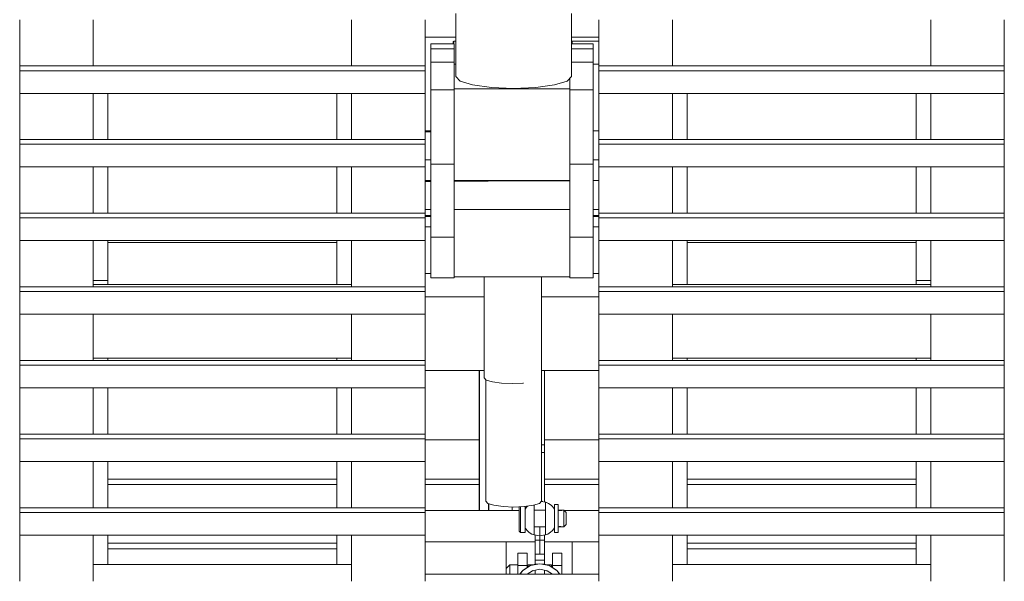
# Model space of a CAD drawing. Header units: millimetres. Extents: x 53746 to 116821, y -810352 to -765802.
# Tile 31 of 256: x 67689 to 68538, y -790064 to -789579. Entities that reach past the tile are written whole.
import ezdxf

# ---------------------------------------------------------------- set-up
doc = ezdxf.new("R2010")
doc.units = ezdxf.units.MM
doc.header["$MEASUREMENT"] = 0
doc.linetypes.add('DGN Style 2', pattern=[1526.188139, 1017.458759, -508.72938])
doc.linetypes.add('DGN Style 4', pattern=[2290.351719, 1144.460571, -572.230286, 1.430576, -572.230286])
for name, color, linetype, lineweight in [('Main Cradle', 7, 'Continuous', 0), ('Main Cradle Rails', 7, 'Continuous', 0), ('Main Cradle Tower', 7, 'Continuous', 0)]:
    doc.layers.add(name, color=color, linetype=linetype, lineweight=lineweight)

# ---------------------------------------------------------------- blocks, each defined once
blk = doc.blocks.new('*U57')
at = {"layer": 'Main Cradle', "color": 7, "linetype": 'Continuous', "lineweight": 0}
for p, q in [((-17244.09, -1865.02), (-17197.48, -1865.02)), ((-17141.14, -1865.02), (-17094.2, -1865.02))]:
    blk.add_line(p, q, dxfattribs=at)
at = {"layer": 'Main Cradle Rails', "color": 7, "linetype": 'Continuous', "lineweight": 0}
for p, q in [((-17517.62, -1899.02), (-17320.15, -1899.02)), ((-17244.09, -1899.02), (-17197.44, -1899.02)), ((-17141.14, -1899.02), (-17094.14, -1899.02)), ((-17018.09, -1899.02), (-16820.67, -1899.02)), ((-17517.62, -1903.63), (-17320.15, -1903.63)), ((-17244.09, -1903.63), (-17197.44, -1903.63)), ((-17141.14, -1903.63), (-17094.14, -1903.63)), ((-17018.09, -1903.63), (-16820.67, -1903.63)), ((-17517.62, -1954.02), (-17320.15, -1954.02)), ((-17517.62, -1959.02), (-17320.15, -1959.02)), ((-17018.09, -1954.02), (-16820.67, -1954.02)), ((-17018.09, -1959.02), (-16820.67, -1959.02))]:
    blk.add_line(p, q, dxfattribs=at)
at = {"layer": 'Main Cradle Tower', "color": 7, "linetype": 'Continuous', "lineweight": 0}
for p, q in [((-17593.68, -1542.23), (-17593.68, -1502.46)), ((-17530.18, -1502.46), (-17530.18, -1542.23)), ((-17307.64, -1502.46), (-17307.64, -1542.23)), ((-17244.09, -1502.46), (-17244.09, -1517.57)), ((-17030.64, -1502.46), (-17030.64, -1542.23)), ((-16808.11, -1502.46), (-16808.11, -1542.23)), ((-16744.61, -1542.23), (-16744.61, -1502.46)), ((-16744.61, -1542.23), (-16744.61, -1502.46)), ((-17244.09, -1517.57), (-17217.71, -1517.57)), ((-17117.71, -1517.57), (-17094.14, -1517.57)), ((-17219.09, -1523.27), (-17239.09, -1523.27)), ((-17239.09, -1527.55), (-17219.09, -1527.55)), ((-17117.71, -1523.27), (-17099.14, -1523.27)), ((-17099.14, -1527.55), (-17117.71, -1527.55)), ((-17117.37, -1521.02), (-17094.14, -1521.02)), ((-17593.68, -1542.23), (-17593.68, -1546.46)), ((-17244.09, -1542.23), (-17593.68, -1542.23)), ((-17244.09, -1542.23), (-17244.09, -1546.46)), ((-17239.09, -1539.06), (-17219.09, -1539.06)), ((-17217.71, -1540.76), (-17219.09, -1540.74)), ((-17099.14, -1539.06), (-17117.71, -1539.06)), ((-17099.14, -1540.74), (-17094.14, -1540.74)), ((-17094.2, -1542.23), (-17094.2, -1546.46)), ((-16744.61, -1542.23), (-17094.2, -1542.23)), ((-16744.61, -1542.23), (-16744.61, -1546.46)), ((-17244.09, -1546.46), (-17593.68, -1546.46)), ((-17119.14, -1561.99), (-17119.14, -1552.93)), ((-16744.61, -1546.46), (-17094.2, -1546.46)), ((-17167.71, -1561.99), (-17119.14, -1561.99)), ((-17593.68, -1605.77), (-17593.68, -1566.01)), ((-17244.09, -1566.01), (-17593.68, -1566.01)), ((-17530.18, -1566.01), (-17530.18, -1605.77)), ((-17517.62, -1566.01), (-17517.62, -1605.77)), ((-17320.15, -1605.77), (-17320.15, -1566.01)), ((-17307.64, -1566.01), (-17307.64, -1605.77)), ((-17239.09, -1563.05), (-17219.09, -1563.05)), ((-17099.14, -1563.05), (-17119.14, -1563.05)), ((-16744.61, -1566.01), (-17094.2, -1566.01)), ((-17030.64, -1566.01), (-17030.64, -1605.77)), ((-17018.09, -1566.01), (-17018.09, -1605.77)), ((-16820.67, -1605.77), (-16820.67, -1566.01)), ((-16808.11, -1566.01), (-16808.11, -1605.77)), ((-16744.61, -1605.77), (-16744.61, -1566.01)), ((-16744.61, -1605.77), (-16744.61, -1566.01)), ((-17244.14, -1598.35), (-17239.09, -1598.35)), ((-17239.09, -1599.17), (-17244.14, -1599.19)), ((-17244.14, -1599.19), (-17239.09, -1599.17)), ((-17099.14, -1598.35), (-17094.14, -1598.35)), ((-17094.14, -1598.49), (-17099.14, -1598.51)), ((-17593.68, -1605.77), (-17593.68, -1610.01)), ((-17244.09, -1605.77), (-17593.68, -1605.77)), ((-17244.09, -1610.01), (-17593.68, -1610.01)), ((-17244.09, -1605.77), (-17244.09, -1610.01)), ((-17094.2, -1605.77), (-17094.2, -1610.01)), ((-16744.61, -1605.77), (-17094.2, -1605.77)), ((-16744.61, -1610.01), (-17094.2, -1610.01)), ((-16744.61, -1605.77), (-16744.61, -1610.01)), ((-17593.68, -1669.31), (-17593.68, -1629.55)), ((-17244.09, -1629.55), (-17593.68, -1629.55)), ((-17530.18, -1629.55), (-17530.18, -1669.31)), ((-17517.62, -1629.55), (-17517.62, -1669.31)), ((-17320.15, -1669.31), (-17320.15, -1629.55)), ((-17307.64, -1629.55), (-17307.64, -1669.31)), ((-17239.09, -1623.35), (-17244.09, -1623.35)), ((-17239.09, -1627.22), (-17219.09, -1627.22)), ((-17099.14, -1627.22), (-17119.14, -1627.22)), ((-17094.2, -1623.35), (-17099.14, -1623.35)), ((-16744.61, -1629.55), (-17094.2, -1629.55)), ((-17030.64, -1629.55), (-17030.64, -1669.31)), ((-17018.09, -1629.55), (-17018.09, -1669.31)), ((-16820.67, -1669.31), (-16820.67, -1629.55)), ((-16808.11, -1629.55), (-16808.11, -1669.31)), ((-16744.61, -1669.31), (-16744.61, -1629.55)), ((-16744.61, -1669.31), (-16744.61, -1629.55)), ((-17244.14, -1641.16), (-17239.09, -1641.16)), ((-17239.09, -1641.98), (-17244.14, -1642)), ((-17244.14, -1642), (-17239.09, -1641.98)), ((-17219.09, -1641.16), (-17119.14, -1641.16)), ((-17119.14, -1641.41), (-17219.09, -1641.88)), ((-17219.09, -1641.88), (-17189.77, -1641.75)), ((-17099.14, -1641.16), (-17094.14, -1641.16)), ((-17094.14, -1641.3), (-17099.14, -1641.32)), ((-17530.18, -1655.2), (-17530.18, -1655.2)), ((-17307.64, -1655.2), (-17307.64, -1655.2)), ((-17030.64, -1655.2), (-17030.64, -1655.2)), ((-16808.11, -1655.2), (-16808.11, -1655.2)), ((-17593.68, -1669.31), (-17593.68, -1673.55)), ((-17244.09, -1669.31), (-17593.68, -1669.31)), ((-17239.09, -1666.16), (-17244.14, -1666.16)), ((-17244.09, -1669.31), (-17244.09, -1673.55)), ((-17239.09, -1671.35), (-17244.09, -1671.35)), ((-17244.09, -1672.4), (-17239.09, -1672.4)), ((-17119.14, -1666.16), (-17219.09, -1666.16)), ((-17094.14, -1666.15), (-17099.14, -1666.15)), ((-17094.2, -1671.35), (-17099.14, -1671.35)), ((-17099.14, -1672.4), (-17094.2, -1672.4)), ((-17094.2, -1669.31), (-17094.2, -1673.55)), ((-16744.61, -1669.31), (-17094.2, -1669.31)), ((-16744.61, -1669.31), (-16744.61, -1673.55)), ((-17244.09, -1673.55), (-17593.68, -1673.55)), ((-16744.61, -1673.55), (-17094.2, -1673.55)), ((-17244.09, -1681.33), (-17239.09, -1681.33)), ((-17099.14, -1681.33), (-17094.2, -1681.33)), ((-17593.68, -1732.86), (-17593.68, -1693.1)), ((-17244.09, -1693.1), (-17593.68, -1693.1)), ((-17530.18, -1693.1), (-17530.18, -1732.86)), ((-17517.62, -1693.1), (-17517.62, -1694.71)), ((-17517.62, -1694.71), (-17320.15, -1694.71)), ((-17517.62, -1727.5), (-17517.62, -1694.71)), ((-17517.62, -1694.71), (-17517.62, -1694.71)), ((-17320.15, -1694.71), (-17320.15, -1693.1)), ((-17320.15, -1694.71), (-17320.15, -1730.99)), ((-17307.64, -1693.1), (-17307.64, -1732.86)), ((-17239.09, -1690.12), (-17219.09, -1690.12)), ((-17099.14, -1690.12), (-17119.14, -1690.12)), ((-16744.61, -1693.1), (-17094.2, -1693.1)), ((-17030.64, -1693.1), (-17030.64, -1732.86)), ((-17018.09, -1693.1), (-17018.09, -1694.71)), ((-17018.09, -1694.71), (-16820.67, -1694.71)), ((-17018.09, -1730.99), (-17018.09, -1694.71)), ((-17018.09, -1694.71), (-17018.09, -1694.71)), ((-16820.67, -1694.71), (-16820.67, -1693.1)), ((-16820.67, -1694.71), (-16820.67, -1727.5)), ((-16820.67, -1694.71), (-16820.67, -1694.71)), ((-16808.11, -1693.1), (-16808.11, -1732.86)), ((-16744.61, -1710.46), (-16744.61, -1693.1)), ((-16744.61, -1732.86), (-16744.61, -1693.1)), ((-17593.68, -1722.5), (-17593.68, -1710.46)), ((-17530.18, -1709.48), (-17530.18, -1709.48)), ((-17307.64, -1709.48), (-17307.64, -1709.48)), ((-17030.64, -1709.48), (-17030.64, -1709.48)), ((-16808.11, -1709.48), (-16808.11, -1709.48)), ((-16744.61, -1732.86), (-16744.61, -1710.46)), ((-17239.09, -1721.33), (-17244.14, -1721.33)), ((-17244.09, -1731.05), (-17244.09, -1721.33)), ((-17094.14, -1721.33), (-17099.14, -1721.33)), ((-17517.62, -1727.5), (-17530.18, -1727.5)), ((-17307.64, -1730.99), (-17530.18, -1730.99)), ((-17517.62, -1730.99), (-17517.62, -1727.5)), ((-17244.09, -1732.86), (-17244.09, -1731.05)), ((-17239.09, -1725.28), (-17219.09, -1725.28)), ((-17219.09, -1724.23), (-17119.14, -1724.23)), ((-17099.14, -1725.28), (-17119.14, -1725.28)), ((-17030.64, -1730.99), (-16808.11, -1730.99)), ((-16820.67, -1730.99), (-16820.67, -1727.5)), ((-16808.11, -1727.5), (-16820.67, -1727.5)), ((-17593.68, -1732.86), (-17593.68, -1737.09)), ((-17244.09, -1732.86), (-17593.68, -1732.86)), ((-17244.09, -1737.09), (-17593.68, -1737.09)), ((-17244.09, -1732.86), (-17244.09, -1737.09)), ((-17094.2, -1732.86), (-17094.2, -1737.09)), ((-16744.61, -1732.86), (-17094.2, -1732.86)), ((-16744.61, -1737.09), (-17094.2, -1737.09)), ((-16744.61, -1732.86), (-16744.61, -1737.09)), ((-17244.09, -1741.54), (-17193.12, -1741.54)), ((-17143.71, -1741.54), (-17094.2, -1741.54)), ((-17593.68, -1796.4), (-17593.68, -1756.64)), ((-17244.09, -1756.64), (-17593.68, -1756.64)), ((-17530.18, -1756.64), (-17530.18, -1796.4)), ((-17307.64, -1756.64), (-17307.64, -1796.4)), ((-17244.09, -1756.64), (-17244.09, -1796.4)), ((-16744.61, -1756.64), (-17094.2, -1756.64)), ((-17030.64, -1756.64), (-17030.64, -1796.4)), ((-16808.11, -1756.64), (-16808.11, -1796.4)), ((-16744.61, -1796.4), (-16744.61, -1756.64)), ((-16744.61, -1796.4), (-16744.61, -1756.64)), ((-17593.68, -1796.4), (-17593.68, -1800.64)), ((-17244.09, -1796.4), (-17593.68, -1796.4)), ((-17307.64, -1794.49), (-17530.18, -1794.49)), ((-17517.62, -1796.4), (-17517.62, -1794.49)), ((-17320.15, -1796.4), (-17320.15, -1794.49)), ((-17244.09, -1796.4), (-17244.09, -1800.64)), ((-17094.2, -1796.4), (-17094.2, -1800.64)), ((-16744.61, -1796.4), (-17094.2, -1796.4)), ((-17030.64, -1794.49), (-16808.11, -1794.49)), ((-17018.09, -1794.49), (-17018.09, -1796.4)), ((-16820.67, -1796.4), (-16820.67, -1794.49)), ((-16744.61, -1796.4), (-16744.61, -1800.64)), ((-17244.09, -1800.64), (-17593.68, -1800.64)), ((-17244.09, -1805.04), (-17193.12, -1805.04)), ((-17197.42, -1925.87), (-17197.54, -1805.04)), ((-17197.14, -1925.87), (-17197.13, -1805.04)), ((-17143.71, -1805.04), (-17094.2, -1805.04)), ((-17141.13, -1805.04), (-17141.14, -1918.57)), ((-16744.61, -1800.64), (-17094.2, -1800.64)), ((-17159.16, -1816), (-17159.17, -1816)), ((-17593.68, -1859.95), (-17593.68, -1820.18)), ((-17244.09, -1820.18), (-17593.68, -1820.18)), ((-17530.18, -1820.18), (-17530.18, -1859.95)), ((-17320.15, -1859.95), (-17320.15, -1820.18)), ((-17307.64, -1820.18), (-17307.64, -1859.95)), ((-17244.09, -1820.18), (-17244.09, -1859.95)), ((-16744.61, -1820.18), (-17094.2, -1820.18)), ((-17030.64, -1820.18), (-17030.64, -1859.95)), ((-17018.09, -1820.18), (-17018.09, -1859.95)), ((-16808.11, -1820.18), (-16808.11, -1859.95)), ((-16744.61, -1859.95), (-16744.61, -1820.18)), ((-16744.61, -1859.95), (-16744.61, -1820.18)), ((-17593.68, -1859.95), (-17593.68, -1864.18)), ((-17244.09, -1859.95), (-17593.68, -1859.95)), ((-17244.09, -1864.18), (-17593.68, -1864.18)), ((-17244.09, -1859.95), (-17244.09, -1864.18)), ((-17094.2, -1859.95), (-17094.2, -1864.18)), ((-16744.61, -1859.95), (-17094.2, -1859.95)), ((-16744.61, -1864.18), (-17094.2, -1864.18)), ((-16744.61, -1859.95), (-16744.61, -1864.18)), ((-17143.71, -1875.77), (-17141.14, -1875.77)), ((-17593.68, -1923.49), (-17593.68, -1883.73)), ((-17244.09, -1883.73), (-17593.68, -1883.73)), ((-17530.18, -1883.73), (-17530.18, -1923.49)), ((-17320.15, -1923.49), (-17320.15, -1883.73)), ((-17307.64, -1883.73), (-17307.64, -1923.49)), ((-17244.09, -1883.73), (-17244.09, -1895.53)), ((-16744.61, -1883.73), (-17094.2, -1883.73)), ((-17030.64, -1883.73), (-17030.64, -1923.49)), ((-17018.09, -1883.73), (-17018.09, -1923.49)), ((-16808.11, -1883.73), (-16808.11, -1923.49)), ((-16744.61, -1923.49), (-16744.61, -1883.73)), ((-16744.61, -1923.49), (-16744.61, -1883.73)), ((-17530.18, -1897.71), (-17530.18, -1897.71)), ((-17307.64, -1897.71), (-17307.64, -1897.71)), ((-17244.09, -1895.53), (-17244.09, -1923.49)), ((-17030.64, -1897.71), (-17030.64, -1897.71)), ((-16808.11, -1897.71), (-16808.11, -1897.71)), ((-17142.66, -1918.3), (-17143.71, -1917.7)), ((-17142.68, -1918.3), (-17143.71, -1917.71)), ((-17593.68, -1923.49), (-17593.68, -1927.73)), ((-17244.09, -1923.49), (-17593.68, -1923.49)), ((-17244.09, -1923.49), (-17244.09, -1927.73)), ((-17244.09, -1925.87), (-17162.85, -1925.87)), ((-17189.3, -1925.87), (-17189.3, -1920)), ((-17189.18, -1925.87), (-17189.18, -1920.04)), ((-17157.01, -1923.72), (-17157.85, -1924.21)), ((-17157.01, -1923.73), (-17157.85, -1924.21)), ((-17132.44, -1924.21), (-17133.41, -1923.65)), ((-17132.44, -1924.21), (-17133.4, -1923.66)), ((-17124.2, -1925.87), (-17094.2, -1925.87)), ((-17094.2, -1923.49), (-17094.2, -1927.73)), ((-16744.61, -1923.49), (-17094.2, -1923.49)), ((-16744.61, -1923.49), (-16744.61, -1927.73)), ((-17244.09, -1927.73), (-17593.68, -1927.73)), ((-16744.61, -1927.73), (-17094.2, -1927.73)), ((-17157.85, -1941.55), (-17156.93, -1942.07)), ((-17133.37, -1942.08), (-17132.44, -1941.55)), ((-17593.68, -1987.04), (-17593.68, -1947.27)), ((-17244.09, -1947.27), (-17593.68, -1947.27)), ((-17530.18, -1947.27), (-17530.18, -1987.04)), ((-17517.62, -1972.66), (-17517.62, -1947.27)), ((-17320.15, -1972.66), (-17320.15, -1947.27)), ((-17307.64, -1947.27), (-17307.64, -1987.04)), ((-17244.09, -1947.27), (-17244.09, -1952.88)), ((-17149.14, -1947.19), (-17149.14, -1951.52)), ((-17141.14, -1951.52), (-17149.14, -1951.52)), ((-17141.14, -1947.19), (-17141.14, -1951.52)), ((-17141.14, -1951.52), (-17141.14, -1957.9)), ((-16744.61, -1947.27), (-17094.2, -1947.27)), ((-17030.64, -1947.27), (-17030.64, -1987.04)), ((-17018.09, -1947.27), (-17018.09, -1972.66)), ((-16820.67, -1947.27), (-16820.67, -1972.66)), ((-16808.11, -1947.27), (-16808.11, -1987.04)), ((-16744.61, -1960.83), (-16744.61, -1947.27)), ((-16744.61, -1987.04), (-16744.61, -1947.27)), ((-17244.09, -1952.88), (-17244.09, -1980.99)), ((-17174.14, -1952.88), (-17244.09, -1952.88)), ((-17174.14, -1975.88), (-17174.14, -1952.88)), ((-17174.14, -1952.88), (-17149.14, -1952.88)), ((-17141.14, -1952.88), (-17117.14, -1952.88)), ((-17117.14, -1952.88), (-17117.14, -1980.99)), ((-17094.14, -1952.88), (-17117.14, -1952.88)), ((-17530.18, -1969.47), (-17530.18, -1969.47)), ((-17307.64, -1969.47), (-17307.64, -1969.47)), ((-17164.14, -1962.88), (-17164.14, -1973.41)), ((-17164.14, -1962.88), (-17156.14, -1962.88)), ((-17156.14, -1973.41), (-17156.14, -1962.88)), ((-17149.14, -1962.16), (-17149.14, -1963.65)), ((-17149.14, -1963.65), (-17149.14, -1964.03)), ((-17141.14, -1963.65), (-17149.14, -1963.65)), ((-17149.14, -1968.65), (-17149.14, -1972.26)), ((-17141.14, -1968.65), (-17149.14, -1968.65)), ((-17141.14, -1963.65), (-17141.14, -1964.03)), ((-17141.14, -1968.65), (-17141.14, -1972.26)), ((-17134.14, -1973.41), (-17134.14, -1962.88)), ((-17126.14, -1962.88), (-17134.14, -1962.88)), ((-17126.14, -1962.88), (-17126.14, -1973.41)), ((-17030.64, -1969.47), (-17030.64, -1969.47)), ((-16808.11, -1969.47), (-16808.11, -1969.47)), ((-17307.64, -1972.66), (-17530.18, -1972.66)), ((-17156.14, -1973.41), (-17164.14, -1973.41)), ((-17164.14, -1974.09), (-17164.14, -1973.41)), ((-17164.14, -1974.09), (-17164.14, -1974.4)), ((-17164.14, -1975.6), (-17164.14, -1974.4)), ((-17164.14, -1978.74), (-17164.14, -1977.8)), ((-17156.14, -1973.41), (-17156.14, -1975.37)), ((-17151.34, -1977.91), (-17151.35, -1977.91)), ((-17151.34, -1977.91), (-17151.34, -1977.91)), ((-17149.14, -1977.47), (-17149.14, -1980.99)), ((-17145.14, -1971.88), (-17137.11, -1973.48)), ((-17145.14, -1971.88), (-17141.14, -1972.26)), ((-17138.94, -1977.91), (-17145.14, -1976.68)), ((-17137.11, -1973.48), (-17141.14, -1972.26)), ((-17141.14, -1977.47), (-17141.14, -1980.99)), ((-17138.95, -1977.91), (-17138.94, -1977.91)), ((-17138.94, -1977.91), (-17138.94, -1977.91)), ((-17126.14, -1973.41), (-17134.14, -1973.41)), ((-17134.14, -1973.41), (-17134.14, -1975.37)), ((-17030.64, -1972.66), (-16808.11, -1972.66)), ((-17244.09, -1980.99), (-17244.09, -1987.04)), ((-17244.09, -1980.99), (-17094.14, -1980.99)), ((-17174.14, -1980.99), (-17174.14, -1980.86)), ((-17164.14, -1978.74), (-17164.14, -1980.45)), ((-17164.14, -1980.99), (-17164.14, -1980.45)), ((-17155.14, -1980.99), (-17155.14, -1980.45)), ((-17135.14, -1980.45), (-17135.14, -1980.99))]:
    blk.add_line(p, q, dxfattribs=at)
at = {"layer": 'Main Cradle Tower', "color": 7, "linetype": 'DGN Style 4', "lineweight": 0}
for p, q in [((-17143.91, -1918.09), (-17140.14, -1918.74)), ((-17139.98, -1918.8), (-17139.42, -1919.06)), ((-17169.1, -1925.87), (-17169.1, -1922.88)), ((-17169.08, -1925.87), (-17169.08, -1922.88)), ((-17168.86, -1922.89), (-17168.86, -1925.87)), ((-17157.85, -1924.9), (-17157.85, -1925.14)), ((-17157.84, -1924.9), (-17157.85, -1924.9)), ((-17157.85, -1924.9), (-17157.84, -1924.9)), ((-17155.75, -1922.28), (-17155.75, -1922.27)), ((-17155.7, -1922.32), (-17155.52, -1922.13)), ((-17140.14, -1925.63), (-17150.14, -1925.63)), ((-17135.41, -1921.46), (-17134.55, -1922.28)), ((-17132.52, -1924.77), (-17132.44, -1924.9)), ((-17132.44, -1924.9), (-17132.45, -1924.89)), ((-17132.44, -1920.88), (-17129.44, -1920.88)), ((-17132.44, -1925.14), (-17132.44, -1924.9)), ((-17132.44, -1924.9), (-17132.44, -1924.9)), ((-17125.67, -1925.63), (-17125.67, -1925.63)), ((-17125.67, -1925.63), (-17125.67, -1925.63)), ((-17124.44, -1927.75), (-17124.44, -1930.1)), ((-17162.85, -1940.66), (-17162.85, -1937.09)), ((-17157.85, -1940.86), (-17157.84, -1940.87)), ((-17157.37, -1941.57), (-17157.85, -1940.86)), ((-17155.46, -1943.76), (-17155.73, -1943.46)), ((-17150.14, -1940.13), (-17140.14, -1940.13)), ((-17150.14, -1940.62), (-17150.14, -1947.02)), ((-17145.14, -1940.13), (-17145.14, -1963.12)), ((-17140.14, -1947.02), (-17140.14, -1940.62)), ((-17134.57, -1943.45), (-17135.85, -1944.65)), ((-17134.03, -1942.96), (-17134.57, -1943.45)), ((-17134.57, -1943.45), (-17134.57, -1943.45)), ((-17134.54, -1943.48), (-17134.54, -1943.49)), ((-17132.45, -1940.87), (-17132.44, -1940.86)), ((-17132.44, -1940.86), (-17132.45, -1940.87)), ((-17129.44, -1940.13), (-17125.82, -1940.13)), ((-17125.96, -1940.05), (-17125.82, -1940.09)), ((-17125.82, -1940.13), (-17125.67, -1940.13)), ((-17145.14, -1947.88), (-17150.14, -1947.02)), ((-17138.34, -1946.25), (-17139.42, -1946.71)), ((-17132.44, -1944.88), (-17129.44, -1944.88))]:
    blk.add_line(p, q, dxfattribs=at)
at = {"layer": 'Main Cradle Tower', "color": 7, "linetype": 'Continuous', "lineweight": 0, "flags": 128}
for points in [[(-17244.14, -1502.46), (-17244.14, -1524.47), (-17244.14, -1542.23)], [(-17117.71, -1497.19), (-17117.71, -1551.45), (-17121.52, -1555.39), (-17132.36, -1558.73), (-17148.58, -1560.96), (-17167.71, -1561.74), (-17186.85, -1560.96), (-17203.07, -1558.73), (-17213.9, -1555.39), (-17217.71, -1551.45), (-17217.71, -1497.18)], [(-17094.14, -1542.23), (-17094.14, -1524.47), (-17094.14, -1502.46)], [(-17239.09, -1627.22), (-17239.09, -1563.05), (-17239.09, -1539.06), (-17239.09, -1527.55), (-17239.09, -1523.27), (-17239.09, -1523.27)], [(-17219.77, -1523.27), (-17219.77, -1523.18), (-17219.77, -1521.61), (-17219.77, -1521.35), (-17219.39, -1520.98), (-17217.71, -1520.96)], [(-17219.39, -1520.98), (-17219.39, -1521.06), (-17219.39, -1521.24), (-17219.39, -1521.84), (-17219.39, -1522.87), (-17219.39, -1523.27)], [(-17219.09, -1627.22), (-17219.09, -1563.05), (-17219.09, -1539.06), (-17219.09, -1527.55), (-17219.09, -1523.27), (-17219.09, -1523.27)], [(-17117.37, -1521.02), (-17117.37, -1521.13), (-17117.37, -1522.72), (-17117.37, -1523.27)], [(-17099.14, -1523.27), (-17099.14, -1523.27), (-17099.14, -1527.55), (-17099.14, -1539.06), (-17099.14, -1563.05), (-17099.14, -1627.22)], [(-17217.71, -1540.9), (-17219.14, -1540.9), (-17219.14, -1561.99), (-17167.71, -1561.99)], [(-17593.68, -1546.46), (-17593.68, -1566.01), (-17593.68, -1566.01)], [(-17244.09, -1546.46), (-17244.09, -1566.01), (-17244.09, -1566.01)], [(-17119.14, -1552.93), (-17119.14, -1563.05), (-17119.14, -1627.22)], [(-17094.2, -1546.46), (-17094.2, -1566.01), (-17094.2, -1566.01)], [(-16744.61, -1546.46), (-16744.61, -1566.01), (-16744.61, -1566.01)], [(-17244.14, -1566.01), (-17244.14, -1567.28), (-17244.14, -1589.44), (-17244.14, -1605.77)], [(-17094.14, -1605.77), (-17094.14, -1589.44), (-17094.14, -1567.28), (-17094.14, -1566.01)], [(-17593.68, -1610.01), (-17593.68, -1629.55), (-17593.68, -1629.55)], [(-17244.09, -1610.01), (-17244.09, -1629.55), (-17244.09, -1629.55)], [(-17094.2, -1610.01), (-17094.2, -1629.55), (-17094.2, -1629.55)], [(-16744.61, -1610.01), (-16744.61, -1629.55), (-16744.61, -1629.55)], [(-17244.14, -1629.55), (-17244.14, -1632.25), (-17244.14, -1652.9), (-17244.14, -1669.31)], [(-17239.09, -1725.28), (-17239.09, -1690.12), (-17239.09, -1681.59), (-17239.09, -1669.21), (-17239.09, -1654.68), (-17239.09, -1640.01), (-17239.09, -1627.22)], [(-17219.09, -1725.28), (-17219.09, -1690.12), (-17219.09, -1681.59), (-17219.09, -1669.21), (-17219.09, -1654.68), (-17219.09, -1640.01), (-17219.09, -1627.22)], [(-17119.14, -1627.22), (-17119.14, -1640.01), (-17119.14, -1654.68), (-17119.14, -1669.21), (-17119.14, -1681.59), (-17119.14, -1690.12), (-17119.14, -1725.28), (-17119.14, -1725.28)], [(-17099.14, -1627.22), (-17099.14, -1640.01), (-17099.14, -1654.68), (-17099.14, -1669.21), (-17099.14, -1681.59), (-17099.14, -1690.12), (-17099.14, -1725.28), (-17099.14, -1725.28)], [(-17094.14, -1669.31), (-17094.14, -1652.9), (-17094.14, -1632.25), (-17094.14, -1629.55)], [(-17593.68, -1673.55), (-17593.68, -1693.1), (-17593.68, -1693.1)], [(-17244.09, -1673.55), (-17244.09, -1693.1), (-17244.09, -1693.1)], [(-17094.2, -1673.55), (-17094.2, -1693.1), (-17094.2, -1693.1)], [(-16744.61, -1673.55), (-16744.61, -1693.1), (-16744.61, -1693.1)], [(-17244.14, -1693.1), (-17244.14, -1695.71), (-17244.14, -1717.87), (-17244.14, -1732.86)], [(-17094.14, -1732.86), (-17094.14, -1717.87), (-17094.14, -1695.71), (-17094.14, -1693.1)], [(-17191.29, -1813.37), (-17193.12, -1811.43), (-17193.12, -1724.23)], [(-17593.68, -1737.09), (-17593.68, -1756.64), (-17593.68, -1756.64)], [(-17244.09, -1737.09), (-17244.09, -1756.64), (-17244.09, -1756.64)], [(-17094.2, -1737.09), (-17094.2, -1756.64), (-17094.2, -1756.64)], [(-16744.61, -1737.09), (-16744.61, -1756.64), (-16744.61, -1756.64)], [(-17244.14, -1756.64), (-17244.14, -1760.68), (-17244.14, -1781.33), (-17244.14, -1796.4)], [(-17094.14, -1796.4), (-17094.14, -1781.33), (-17094.14, -1760.68), (-17094.14, -1756.64)], [(-17593.68, -1800.64), (-17593.68, -1820.18), (-17593.68, -1820.18)], [(-17244.09, -1800.64), (-17244.09, -1820.18), (-17244.09, -1820.18)], [(-17094.2, -1800.64), (-17094.2, -1820.18), (-17094.2, -1820.18)], [(-16744.61, -1800.64), (-16744.61, -1820.18), (-16744.61, -1820.18)], [(-17159.16, -1816), (-17159.93, -1816.11), (-17169.12, -1816.49), (-17178.3, -1816.11), (-17186.09, -1815.01), (-17191.29, -1813.37)], [(-17517.62, -1859.95), (-17517.62, -1857.48), (-17517.62, -1820.18)], [(-17244.14, -1820.18), (-17244.14, -1824.14), (-17244.14, -1846.3), (-17244.14, -1859.95)], [(-17094.14, -1859.95), (-17094.14, -1846.3), (-17094.14, -1824.14), (-17094.14, -1820.18)], [(-16820.67, -1820.18), (-16820.67, -1857.48), (-16820.67, -1859.95)], [(-17593.68, -1864.18), (-17593.68, -1883.73), (-17593.68, -1883.73)], [(-17244.09, -1864.18), (-17244.09, -1883.73), (-17244.09, -1883.73)], [(-17094.2, -1864.18), (-17094.2, -1883.73), (-17094.2, -1883.73)], [(-16744.61, -1864.18), (-16744.61, -1883.73), (-16744.61, -1883.73)], [(-17143.71, -1869.29), (-17141.14, -1869.29), (-17141.14, -1869.29)], [(-17141.14, -1918.57), (-17141.14, -1875.77), (-17141.14, -1869.29)], [(-17517.62, -1923.49), (-17517.62, -1907.45), (-17517.62, -1883.73)], [(-17244.14, -1883.73), (-17244.14, -1889.11), (-17244.14, -1909.75), (-17244.14, -1923.49)], [(-17094.14, -1923.49), (-17094.14, -1909.75), (-17094.14, -1889.11), (-17094.14, -1883.73)], [(-16820.67, -1883.73), (-16820.67, -1907.45), (-16820.67, -1923.49)], [(-17593.68, -1927.73), (-17593.68, -1947.27), (-17593.68, -1947.27)], [(-17244.09, -1927.73), (-17244.09, -1947.27), (-17244.09, -1947.27)], [(-17094.2, -1927.73), (-17094.2, -1947.27), (-17094.2, -1947.27)], [(-16744.61, -1927.73), (-16744.61, -1947.27), (-16744.61, -1947.27)], [(-17244.14, -1947.27), (-17244.14, -1974.73), (-17244.14, -1987.04)], [(-17149.14, -1962.16), (-17149.14, -1957.9), (-17149.14, -1951.52)], [(-17142.48, -1947.42), (-17142.48, -1947.42), (-17142.47, -1947.42)], [(-17094.14, -1987.04), (-17094.14, -1974.73), (-17094.14, -1947.27)], [(-17141.14, -1963.65), (-17141.14, -1962.16), (-17141.14, -1957.9)], [(-17149.14, -1968.65), (-17149.14, -1966.73), (-17149.14, -1965.11), (-17149.14, -1964.03)], [(-17141.14, -1968.65), (-17141.14, -1966.73), (-17141.14, -1965.11), (-17141.14, -1964.03)], [(-17174.14, -1980.86), (-17174.14, -1977.17), (-17174.14, -1975.88), (-17171.14, -1972.88), (-17164.14, -1972.88)], [(-17171.14, -1972.88), (-17171.14, -1974.4), (-17171.14, -1978.74), (-17171.14, -1980.99)], [(-17164.14, -1977.8), (-17164.14, -1976.54), (-17164.14, -1975.6)], [(-17159.99, -1978.03), (-17162, -1980.35), (-17162.38, -1980.99)], [(-17145.14, -1971.88), (-17153.18, -1973.48), (-17159.99, -1978.03), (-17161.97, -1980.99)], [(-17153.18, -1973.48), (-17159.41, -1977.47), (-17159.99, -1978.03)], [(-17155.95, -1980.99), (-17151.34, -1977.91), (-17151.34, -1977.91)], [(-17155.14, -1974.73), (-17155.14, -1974.4), (-17155.14, -1972.88), (-17151.19, -1972.88)], [(-17145.14, -1971.88), (-17149.14, -1972.26), (-17153.18, -1973.48)], [(-17151.57, -1978.06), (-17151.32, -1977.96), (-17150.99, -1977.84)], [(-17151.34, -1977.91), (-17151.34, -1977.91), (-17145.14, -1976.68)], [(-17138.59, -1978.15), (-17138.97, -1977.98), (-17139.42, -1977.82)], [(-17139.1, -1972.88), (-17135.14, -1972.88), (-17135.14, -1974.4), (-17135.14, -1974.73)], [(-17138.94, -1977.91), (-17138.94, -1977.91), (-17134.34, -1980.99)], [(-17130.3, -1978.03), (-17130.88, -1977.47), (-17137.11, -1973.48)], [(-17128.32, -1980.99), (-17130.3, -1978.03), (-17137.11, -1973.48)], [(-17127.88, -1980.99), (-17128.09, -1980.62), (-17130.29, -1978.03)], [(-17126.14, -1980.99), (-17126.14, -1976.54), (-17126.14, -1973.41)]]:
    blk.add_lwpolyline(points, dxfattribs=at)
at = {"layer": 'Main Cradle Tower', "color": 7, "linetype": 'DGN Style 2', "lineweight": 0, "flags": 128}
for points in [[(-17143.71, -1724.23), (-17143.71, -1917.88), (-17145.54, -1919.81), (-17150.74, -1921.46), (-17158.53, -1922.55), (-17167.71, -1922.94), (-17176.9, -1922.55), (-17184.68, -1921.46), (-17189.88, -1919.81)], [(-17189.88, -1919.81), (-17191.71, -1917.88), (-17191.71, -1812.92)]]:
    blk.add_lwpolyline(points, dxfattribs=at)
at = {"layer": 'Main Cradle Tower', "color": 7, "linetype": 'DGN Style 4', "lineweight": 0, "flags": 128}
for points in [[(-17140.14, -1940.62), (-17140.14, -1932.88), (-17140.14, -1925.14), (-17140.14, -1918.74), (-17139.98, -1918.8), (-17139.98, -1918.8)], [(-17139.98, -1918.8), (-17139.4, -1919.02), (-17139.19, -1919.16)], [(-17162.85, -1937.09), (-17162.85, -1932.88), (-17162.85, -1928.67), (-17162.85, -1925.1), (-17162.85, -1922.74)], [(-17161.85, -1944.88), (-17161.85, -1943.97), (-17161.85, -1941.36), (-17161.85, -1937.47), (-17161.85, -1932.88), (-17161.85, -1928.29), (-17161.85, -1924.39), (-17161.85, -1922.69)], [(-17157.85, -1924.9), (-17156.84, -1923.48), (-17155.7, -1922.32), (-17155.71, -1922.32)], [(-17157.85, -1922.46), (-17157.85, -1924.39), (-17157.85, -1924.9)], [(-17157.85, -1925.14), (-17157.85, -1932.88), (-17157.85, -1940.62), (-17157.85, -1940.86)], [(-17156.17, -1922.8), (-17155.75, -1922.27), (-17155.61, -1922.14)], [(-17150.14, -1921.27), (-17150.14, -1925.14), (-17150.14, -1932.88), (-17150.14, -1940.62)], [(-17135.41, -1921.46), (-17135.41, -1921.46), (-17137.7, -1919.86), (-17139.42, -1919.06), (-17139.42, -1919.06)], [(-17134.54, -1922.27), (-17134.54, -1922.27), (-17135.41, -1921.47)], [(-17134.55, -1922.28), (-17134.55, -1922.28), (-17134.29, -1922.52), (-17132.52, -1924.77), (-17132.52, -1924.77)], [(-17134.54, -1922.27), (-17134.54, -1922.27), (-17134.47, -1922.35)], [(-17132.44, -1925.14), (-17132.44, -1932.88), (-17132.44, -1940.62), (-17132.44, -1940.86), (-17134.03, -1942.96)], [(-17132.45, -1924.89), (-17132.45, -1924.89), (-17132.52, -1924.77)], [(-17132.44, -1920.88), (-17132.44, -1921.79), (-17132.44, -1924.39), (-17132.44, -1924.9)], [(-17129.44, -1920.88), (-17129.44, -1921.79), (-17129.44, -1924.39), (-17129.44, -1928.29), (-17129.44, -1932.88)], [(-17125.67, -1925.63), (-17125.67, -1925.63), (-17129.44, -1925.63)], [(-17129.44, -1925.69), (-17129.38, -1925.7), (-17129.16, -1925.75), (-17129.08, -1925.77), (-17128.95, -1925.79), (-17128.65, -1925.84), (-17128.43, -1925.87), (-17128.39, -1925.87), (-17128.04, -1925.9), (-17127.73, -1925.91), (-17127.67, -1925.91), (-17127.38, -1925.9), (-17127.07, -1925.88), (-17126.9, -1925.87), (-17126.74, -1925.85), (-17126.48, -1925.81), (-17126.26, -1925.77), (-17126.2, -1925.76), (-17126.02, -1925.72), (-17125.84, -1925.68), (-17125.82, -1925.67), (-17125.74, -1925.65), (-17125.68, -1925.63), (-17125.67, -1925.63), (-17125.67, -1925.63)], [(-17125.67, -1925.63), (-17125.67, -1925.63), (-17124.44, -1925.63), (-17122.44, -1927.63), (-17122.44, -1928.03), (-17122.44, -1929.17), (-17122.44, -1930.87), (-17122.44, -1932.88), (-17122.44, -1934.89), (-17122.44, -1936.59), (-17122.44, -1937.73), (-17122.44, -1938.13), (-17124.44, -1940.13), (-17125.67, -1940.13), (-17125.71, -1940.12), (-17125.81, -1940.09), (-17125.82, -1940.09), (-17125.96, -1940.05), (-17126.17, -1940.01), (-17126.26, -1939.99), (-17126.38, -1939.96), (-17126.68, -1939.92), (-17126.9, -1939.89), (-17126.95, -1939.88), (-17127.29, -1939.86), (-17127.6, -1939.85), (-17127.67, -1939.85), (-17127.95, -1939.85), (-17128.27, -1939.87), (-17128.43, -1939.89), (-17128.6, -1939.91), (-17128.86, -1939.95), (-17129.08, -1939.99), (-17129.13, -1940), (-17129.31, -1940.04), (-17129.44, -1940.07)], [(-17129.44, -1925.69), (-17129.38, -1925.7), (-17129.16, -1925.75), (-17129.08, -1925.77), (-17128.95, -1925.79), (-17128.65, -1925.84), (-17128.43, -1925.87), (-17128.39, -1925.87), (-17128.04, -1925.9), (-17127.73, -1925.91), (-17127.67, -1925.91), (-17127.38, -1925.9), (-17127.07, -1925.88), (-17126.9, -1925.87), (-17126.74, -1925.85), (-17126.48, -1925.81), (-17126.26, -1925.77)], [(-17126.26, -1925.77), (-17126.26, -1925.77), (-17126.2, -1925.76), (-17126.02, -1925.72), (-17125.84, -1925.68), (-17125.82, -1925.67), (-17125.74, -1925.65), (-17125.68, -1925.63), (-17125.67, -1925.63)], [(-17125.67, -1925.63), (-17125.67, -1925.63), (-17125.67, -1925.63), (-17125.67, -1925.63)], [(-17124.44, -1925.63), (-17124.44, -1926.18), (-17124.44, -1927.75)], [(-17129.44, -1932.88), (-17129.44, -1937.47), (-17129.44, -1941.36), (-17129.44, -1943.97), (-17129.44, -1944.88), (-17129.44, -1944.88)], [(-17124.44, -1930.1), (-17124.44, -1932.88), (-17124.44, -1935.65), (-17124.44, -1938.01), (-17124.44, -1939.58), (-17124.44, -1940.13)], [(-17157.85, -1940.86), (-17157.85, -1941.36), (-17157.85, -1943.97), (-17157.85, -1944.88), (-17161.85, -1944.88), (-17162.85, -1943.88), (-17162.85, -1943.04), (-17162.85, -1940.66)], [(-17157.84, -1940.87), (-17157.84, -1940.87), (-17157.37, -1941.57), (-17155.73, -1943.46), (-17155.73, -1943.46)], [(-17156.25, -1942.85), (-17155.75, -1943.49), (-17155.47, -1943.76)], [(-17155.46, -1943.76), (-17155.46, -1943.76), (-17154.22, -1944.82), (-17151.9, -1946.27), (-17150.87, -1946.71), (-17150.87, -1946.71)], [(-17134.35, -1943.25), (-17134.54, -1943.49), (-17135.85, -1944.65)], [(-17132.44, -1940.86), (-17132.44, -1941.36), (-17132.44, -1943.97), (-17132.44, -1944.88), (-17132.44, -1944.88)], [(-17129.44, -1940.07), (-17129.31, -1940.04), (-17129.13, -1940), (-17129.08, -1939.99), (-17128.86, -1939.95), (-17128.6, -1939.91), (-17128.43, -1939.89), (-17128.27, -1939.87), (-17127.95, -1939.85), (-17127.67, -1939.85), (-17127.6, -1939.85), (-17127.29, -1939.86), (-17126.95, -1939.88), (-17126.9, -1939.89), (-17126.68, -1939.92), (-17126.38, -1939.96), (-17126.26, -1939.99), (-17126.17, -1940.01), (-17125.96, -1940.05)], [(-17125.82, -1940.09), (-17125.81, -1940.09), (-17125.71, -1940.12)], [(-17125.67, -1940.13), (-17125.67, -1940.13), (-17125.71, -1940.12), (-17125.71, -1940.12)], [(-17150.14, -1947.02), (-17150.14, -1947.02), (-17150.88, -1946.74), (-17151.02, -1946.65)], [(-17150.87, -1946.71), (-17150.87, -1946.71), (-17150.14, -1947.02)], [(-17135.85, -1944.65), (-17135.85, -1944.65), (-17138.34, -1946.25), (-17139.4, -1946.74), (-17140.14, -1947.02), (-17145.14, -1947.88)], [(-17139.42, -1946.71), (-17139.42, -1946.71), (-17140.14, -1947.02)]]:
    blk.add_lwpolyline(points, dxfattribs=at)

msp = doc.modelspace()

# ---------------------------------------------------------------- block references
at = {"layer": 'Main Cradle Rails', "color": 7, "linetype": 'Continuous', "lineweight": 0}
msp.add_blockref('*U57', (85283.05, -788076.95), dxfattribs=at)

doc.saveas('drawing.dxf')
